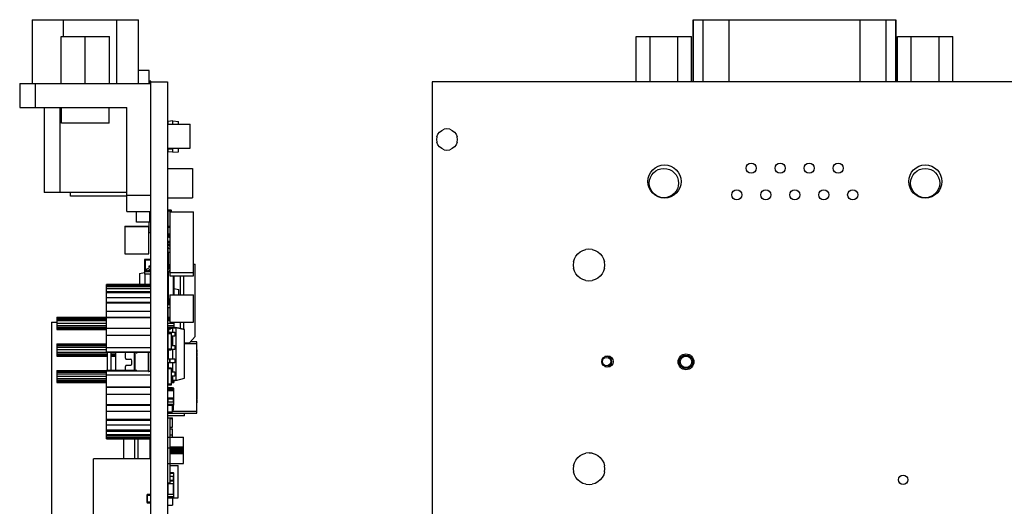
# Model space of a CAD drawing. Header units: millimetres. Extents: x 519 to 938, y 319 to 504.
# Tile 44 of 56: x 731 to 825, y 443 to 490. Entities that reach past the tile are written whole.
import ezdxf

# ---------------------------------------------------------------- set-up
doc = ezdxf.new("R2010")
doc.units = ezdxf.units.MM
doc.header["$LTSCALE"] = 30.734
doc.layers.get('0').update_dxf_attribs({"linetype": 'CONTINUOUS'})

msp = doc.modelspace()

# ---------------------------------------------------------------- linework, layer by layer
at = {"linetype": 'Continuous'}
for p, q in [((732.487, 489.54), (732.487, 483.444)), ((732.487, 489.54), (742.647, 489.54)), ((735.468, 487.944), (735.468, 489.54)), ((740.548, 489.54), (740.548, 483.444)), ((742.647, 483.444), (742.647, 489.54)), ((795.714, 483.601), (795.714, 489.54)), ((795.714, 489.54), (815.095, 489.54)), ((795.753, 483.601), (795.753, 489.54)), ((796.648, 489.54), (796.648, 483.601)), ((799.15, 483.601), (799.15, 489.54)), ((811.66, 489.54), (811.66, 483.601)), ((814.161, 483.601), (814.161, 489.54)), ((815.057, 489.54), (815.057, 483.601)), ((815.095, 489.54), (815.095, 483.601)), ((735.267, 483.444), (735.267, 487.944)), ((735.267, 487.944), (739.867, 487.944)), ((737.567, 483.444), (737.567, 487.944)), ((739.867, 483.444), (739.867, 487.944)), ((790.252, 483.601), (790.252, 487.944)), ((790.252, 487.944), (795.564, 487.944)), ((791.58, 483.601), (791.58, 487.944)), ((794.236, 483.601), (794.236, 487.944)), ((795.564, 483.601), (795.564, 487.944)), ((815.246, 483.601), (815.246, 487.944)), ((815.246, 487.944), (820.557, 487.944)), ((816.574, 483.601), (816.574, 487.944)), ((819.229, 483.601), (819.229, 487.944)), ((820.557, 483.601), (820.557, 487.944)), ((743.671, 484.668), (742.647, 484.668)), ((743.671, 483.444), (743.671, 484.668)), ((731.293, 483.444), (731.293, 481.158)), ((731.293, 483.444), (743.841, 483.444)), ((732.817, 481.158), (732.817, 483.444)), ((743.841, 483.67), (743.671, 483.67)), ((743.741, 483.444), (743.741, 483.67)), ((743.841, 368.451), (743.841, 483.67)), ((743.841, 483.601), (745.441, 483.601)), ((745.441, 483.601), (745.441, 368.664)), ((770.756, 483.601), (770.756, 369.601)), ((938.356, 483.601), (770.756, 483.601)), ((731.293, 481.158), (741.555, 481.158)), ((733.63, 481.158), (733.63, 473.03)), ((735.154, 473.03), (735.154, 481.158)), ((735.281, 479.634), (735.281, 481.158)), ((739.853, 479.634), (739.853, 481.158)), ((741.555, 471.201), (741.555, 481.158)), ((739.853, 479.634), (735.281, 479.634)), ((745.441, 479.537), (745.442, 479.537)), ((745.442, 479.568), (747.611, 479.568)), ((745.941, 479.862), (745.491, 479.822)), ((745.491, 479.568), (745.491, 479.822)), ((745.941, 479.568), (745.941, 479.862)), ((745.941, 479.862), (746.491, 479.814)), ((746.491, 479.568), (746.491, 479.814)), ((747.611, 477.268), (747.611, 479.568)), ((745.441, 478.587), (745.442, 478.587)), ((771.183, 478.348), (771.284, 478.592)), ((771.284, 478.592), (771.444, 478.8)), ((771.444, 478.8), (771.653, 478.961)), ((771.653, 478.961), (771.896, 479.061)), ((772.157, 479.096), (771.896, 479.061)), ((772.418, 479.061), (772.157, 479.096)), ((772.418, 479.061), (772.661, 478.961)), ((772.661, 478.961), (772.87, 478.8)), ((772.87, 478.8), (773.031, 478.592)), ((773.031, 478.592), (773.131, 478.348)), ((745.442, 478.137), (745.441, 478.137)), ((745.441, 477.637), (745.442, 477.637)), ((771.183, 478.348), (771.148, 478.087)), ((771.148, 478.087), (771.183, 477.826)), ((771.284, 477.583), (771.183, 477.826)), ((771.444, 477.374), (771.284, 477.583)), ((773.031, 477.583), (772.87, 477.374)), ((773.131, 477.826), (773.031, 477.583)), ((773.166, 478.087), (773.131, 478.348)), ((773.131, 477.826), (773.166, 478.087)), ((745.441, 477.187), (745.941, 477.187)), ((745.442, 477.268), (747.611, 477.268)), ((745.471, 476.926), (745.471, 477.187)), ((745.491, 476.956), (745.471, 476.956)), ((745.471, 476.926), (745.491, 476.926)), ((745.491, 476.901), (745.491, 477.187)), ((745.941, 476.862), (745.491, 476.901)), ((745.541, 477.268), (745.541, 477.187)), ((745.584, 477.268), (745.584, 477.187)), ((745.765, 477.268), (745.765, 477.187)), ((745.941, 476.862), (745.941, 477.268)), ((745.941, 476.862), (746.491, 476.91)), ((746.491, 476.91), (746.491, 477.268)), ((771.653, 477.214), (771.444, 477.374)), ((771.896, 477.113), (771.653, 477.214)), ((771.896, 477.113), (772.157, 477.079)), ((772.157, 477.079), (772.418, 477.113)), ((772.661, 477.214), (772.418, 477.113)), ((772.87, 477.374), (772.661, 477.214)), ((745.441, 475.316), (747.828, 475.316)), ((747.828, 475.316), (747.828, 472.522)), ((741.555, 473.03), (733.63, 473.03)), ((736.141, 472.668), (736.141, 473.03)), ((741.555, 472.668), (736.141, 472.668)), ((743.841, 472.725), (741.555, 472.725)), ((745.441, 472.522), (747.828, 472.522)), ((741.555, 471.201), (743.841, 471.201)), ((742.471, 470.17), (742.471, 471.201)), ((743.741, 470.17), (743.741, 471.201)), ((745.491, 468.919), (745.491, 471.315)), ((745.771, 471.315), (745.491, 471.315)), ((745.491, 471.265), (745.821, 471.265)), ((745.644, 471.162), (745.644, 465.062)), ((745.644, 471.162), (747.93, 471.162)), ((745.771, 471.315), (745.771, 471.162)), ((745.821, 471.162), (745.821, 471.265)), ((747.93, 465.062), (747.93, 471.162)), ((743.841, 470.17), (742.471, 470.17)), ((743.691, 469.17), (743.691, 470.17)), ((741.351, 469.797), (741.351, 467.152)), ((741.351, 469.797), (743.637, 469.797)), ((741.351, 469.771), (743.637, 469.771)), ((743.637, 467.152), (743.637, 469.797)), ((743.841, 469.17), (743.691, 469.17)), ((745.644, 469.765), (745.491, 469.765)), ((745.491, 469.715), (745.644, 469.715)), ((745.644, 469.038), (745.491, 469.038)), ((745.491, 468.988), (745.644, 468.988)), ((745.644, 468.84), (745.441, 468.84)), ((745.491, 468.828), (745.441, 468.828)), ((745.471, 468.038), (745.471, 468.327)), ((745.644, 468.327), (745.471, 468.327)), ((745.471, 468.297), (745.644, 468.297)), ((745.644, 468.277), (745.471, 468.277)), ((745.471, 468.247), (745.644, 468.247)), ((745.476, 468.78), (745.491, 468.828)), ((745.476, 468.78), (745.644, 468.729)), ((745.644, 468.969), (745.491, 468.969)), ((745.491, 468.919), (745.644, 468.919)), ((745.491, 468.828), (745.491, 468.84)), ((745.491, 468.828), (745.644, 468.781)), ((745.59, 468.919), (745.59, 468.84)), ((741.351, 467.152), (743.637, 467.152)), ((745.591, 468.038), (745.441, 468.038)), ((745.461, 467.75), (745.441, 467.75)), ((745.501, 466.977), (745.501, 467.741)), ((745.521, 467.295), (745.644, 467.333)), ((745.521, 466.14), (745.521, 467.295)), ((745.591, 467.954), (745.591, 468.038)), ((745.591, 467.977), (745.644, 467.977)), ((745.599, 467.673), (745.644, 467.649)), ((784.489, 466.921), (784.676, 467.15)), ((784.676, 467.15), (784.904, 467.337)), ((784.904, 467.337), (785.165, 467.476)), ((785.165, 467.476), (785.448, 467.562)), ((785.742, 467.591), (785.448, 467.562)), ((786.036, 467.562), (785.742, 467.591)), ((786.036, 467.562), (786.319, 467.476)), ((786.319, 467.476), (786.579, 467.337)), ((786.579, 467.337), (786.808, 467.15)), ((786.808, 467.15), (786.995, 466.921)), ((743.241, 466.6), (743.241, 465.196)), ((743.841, 466.6), (743.241, 466.6)), ((743.241, 466.4), (743.291, 466.4)), ((743.291, 466.55), (743.291, 465.496)), ((743.791, 466.55), (743.291, 466.55)), ((743.791, 466.55), (743.791, 466.01)), ((745.471, 466.677), (745.471, 466.977)), ((745.471, 466.977), (745.521, 466.977)), ((745.521, 466.707), (745.471, 466.707)), ((745.471, 466.677), (745.521, 466.677)), ((745.501, 466.094), (745.501, 466.677)), ((747.93, 466.17), (748.066, 466.161)), ((748.066, 459.248), (748.066, 466.161)), ((784.264, 466.378), (784.235, 466.084)), ((784.264, 466.378), (784.349, 466.661)), ((784.349, 466.661), (784.489, 466.921)), ((786.995, 466.921), (787.134, 466.661)), ((787.134, 466.661), (787.22, 466.378)), ((787.249, 466.084), (787.22, 466.378)), ((742.761, 465.267), (743.241, 465.368)), ((742.761, 465.267), (742.761, 464.218)), ((743.241, 466.1), (743.291, 466.1)), ((743.241, 465.466), (743.811, 465.466)), ((743.271, 465.196), (743.271, 465.496)), ((743.811, 465.496), (743.271, 465.496)), ((743.345, 465.496), (743.345, 465.504)), ((743.511, 465.496), (743.511, 465.518)), ((743.791, 465.518), (743.511, 465.518)), ((743.691, 465.927), (743.691, 466.01)), ((743.691, 466.01), (743.841, 466.01)), ((743.791, 466.1), (743.841, 466.1)), ((743.791, 466.091), (743.841, 466.091)), ((743.791, 465.728), (743.791, 465.496)), ((743.811, 465.496), (743.811, 465.196)), ((745.441, 465.99), (745.644, 465.99)), ((745.591, 465.398), (745.441, 465.398)), ((745.471, 465.99), (745.471, 466.094)), ((745.471, 466.094), (745.644, 466.094)), ((745.471, 465.017), (745.471, 465.342)), ((745.491, 465.342), (745.471, 465.342)), ((745.491, 465.317), (745.471, 465.317)), ((745.471, 465.287), (745.491, 465.287)), ((745.491, 465.94), (745.491, 465.68)), ((745.491, 465.94), (745.644, 465.94)), ((745.491, 465.398), (745.491, 462.84)), ((745.644, 466.103), (745.521, 466.14)), ((745.591, 465.481), (745.591, 465.398)), ((745.644, 465.786), (745.62, 465.773)), ((745.644, 465.362), (747.93, 465.362)), ((784.235, 466.084), (784.264, 465.79)), ((784.349, 465.507), (784.264, 465.79)), ((784.489, 465.247), (784.349, 465.507)), ((784.676, 465.018), (784.489, 465.247)), ((786.995, 465.247), (786.808, 465.018)), ((787.134, 465.507), (786.995, 465.247)), ((787.22, 465.79), (787.134, 465.507)), ((787.22, 465.79), (787.249, 466.084)), ((743.811, 465.196), (743.241, 465.196)), ((743.261, 465.196), (743.261, 464.218)), ((743.301, 464.218), (743.301, 465.196)), ((743.781, 465.196), (743.781, 464.218)), ((745.461, 464.495), (745.441, 464.495)), ((745.471, 465.017), (745.491, 465.017)), ((745.644, 465.062), (747.93, 465.062)), ((745.991, 463.234), (745.991, 465.062)), ((746.041, 465.062), (746.041, 463.234)), ((746.676, 463.234), (746.676, 465.062)), ((747.006, 463.234), (747.006, 465.062)), ((784.904, 464.831), (784.676, 465.018)), ((785.165, 464.691), (784.904, 464.831)), ((785.448, 464.606), (785.165, 464.691)), ((785.448, 464.606), (785.742, 464.577)), ((785.742, 464.577), (786.036, 464.606)), ((786.319, 464.691), (786.036, 464.606)), ((786.579, 464.831), (786.319, 464.691)), ((786.808, 465.018), (786.579, 464.831)), ((739.591, 457.709), (739.591, 464.218)), ((743.841, 464.218), (739.591, 464.218)), ((739.591, 464.133), (743.841, 464.133)), ((743.841, 463.996), (739.591, 463.996)), ((743.841, 463.814), (739.591, 463.814)), ((739.591, 463.558), (743.841, 463.558)), ((743.841, 463.436), (739.591, 463.436)), ((745.471, 463.717), (745.471, 464.017)), ((745.471, 464.017), (745.491, 464.017)), ((745.491, 463.747), (745.471, 463.747)), ((745.471, 463.717), (745.491, 463.717)), ((746.041, 463.853), (746.521, 463.752)), ((746.521, 463.234), (746.521, 463.752)), ((743.841, 462.935), (739.591, 462.935)), ((739.591, 462.525), (743.841, 462.525)), ((743.841, 462.427), (739.591, 462.427)), ((745.441, 463.29), (745.491, 463.29)), ((745.441, 462.79), (745.644, 462.79)), ((745.491, 462.84), (745.644, 462.84)), ((745.516, 462.79), (745.516, 462.353)), ((745.521, 462.598), (745.521, 462.79)), ((745.644, 462.56), (745.521, 462.598)), ((745.644, 463.234), (745.644, 460.615)), ((745.644, 463.234), (747.93, 463.234)), ((745.991, 463.29), (746.041, 463.29)), ((747.93, 460.615), (747.93, 463.234)), ((743.841, 461.64), (739.591, 461.64)), ((745.461, 461.855), (745.441, 461.855)), ((745.471, 462.031), (745.471, 462.331)), ((745.644, 462.331), (745.471, 462.331)), ((745.471, 462.301), (745.644, 462.301)), ((745.471, 462.031), (745.644, 462.031)), ((745.491, 462.331), (745.491, 462.353)), ((745.644, 462.353), (745.491, 462.353)), ((745.501, 461.086), (745.501, 462.031)), ((734.341, 460.624), (734.341, 441.357)), ((734.341, 460.624), (734.841, 460.624)), ((734.841, 461.086), (734.841, 459.923)), ((734.841, 461.086), (739.591, 461.086)), ((734.841, 461.035), (739.591, 461.035)), ((734.841, 460.92), (739.591, 460.92)), ((734.841, 460.766), (739.591, 460.766)), ((734.841, 460.533), (739.591, 460.533)), ((739.591, 461.104), (743.841, 461.104)), ((743.841, 461.037), (739.591, 461.037)), ((745.441, 461.086), (745.644, 461.086)), ((745.441, 461.035), (745.644, 461.035)), ((745.441, 460.92), (745.644, 460.92)), ((745.441, 460.766), (745.644, 460.766)), ((745.441, 460.533), (746.041, 460.533)), ((745.644, 460.615), (747.93, 460.615)), ((746.041, 460.615), (746.041, 460.075)), ((746.676, 460.015), (746.676, 460.615)), ((747.006, 459.932), (747.006, 460.615)), ((734.841, 460.309), (739.591, 460.309)), ((734.841, 460.142), (739.591, 460.142)), ((734.841, 460.033), (739.591, 460.033)), ((734.841, 459.98), (739.591, 459.98)), ((734.841, 459.973), (739.591, 459.973)), ((734.841, 459.923), (739.591, 459.923)), ((743.841, 460.018), (739.591, 460.018)), ((745.441, 460.309), (746.041, 460.309)), ((745.441, 460.142), (746.041, 460.142)), ((745.441, 460.033), (745.855, 460.033)), ((745.441, 459.98), (745.75, 459.98)), ((745.441, 459.973), (745.641, 459.973)), ((745.441, 459.923), (745.541, 459.923)), ((745.441, 459.718), (745.541, 459.718)), ((745.441, 459.67), (746.141, 459.67)), ((745.466, 459.718), (745.466, 459.923)), ((745.491, 457.13), (745.491, 459.579)), ((745.771, 459.579), (745.491, 459.579)), ((745.516, 459.923), (745.516, 459.718)), ((745.941, 460.075), (745.541, 459.875)), ((745.541, 459.923), (745.654, 459.98)), ((745.541, 459.67), (745.541, 459.923)), ((745.639, 459.579), (745.639, 459.67)), ((745.692, 459.579), (745.692, 459.67)), ((745.771, 459.579), (745.771, 457.979)), ((745.941, 459.67), (745.941, 460.075)), ((745.941, 460.075), (746.241, 460.075)), ((746.041, 460.123), (746.241, 460.123)), ((746.141, 459.67), (746.141, 459.27)), ((746.241, 460.123), (746.241, 455.055)), ((747.041, 459.923), (746.241, 460.123)), ((747.041, 459.875), (746.241, 460.075)), ((747.041, 455.255), (747.041, 459.923)), ((739.591, 459.393), (743.841, 459.393)), ((743.841, 459.361), (739.591, 459.361)), ((745.491, 459.529), (745.821, 459.529)), ((745.821, 458.029), (745.821, 459.529)), ((746.141, 459.27), (745.821, 459.27)), ((745.941, 458.4), (745.941, 459.27)), ((747.041, 458.637), (747.567, 458.674)), ((748.066, 459.248), (747.567, 458.674)), ((748.241, 458.726), (747.612, 458.726)), ((748.241, 451.926), (748.241, 458.726)), ((734.841, 458.546), (734.841, 457.383)), ((734.841, 458.546), (739.591, 458.546)), ((734.841, 458.495), (739.591, 458.495)), ((734.841, 458.38), (739.591, 458.38)), ((734.841, 458.226), (739.591, 458.226)), ((734.841, 457.993), (739.591, 457.993)), ((734.841, 457.769), (739.591, 457.769)), ((743.841, 458.18), (739.591, 458.18)), ((739.591, 457.787), (743.841, 457.787)), ((742.491, 457.709), (739.591, 457.709)), ((739.655, 457.709), (739.655, 456.017)), ((740.055, 456.017), (740.055, 457.709)), ((740.465, 457.709), (740.465, 456.017)), ((742.271, 456.017), (742.271, 457.71)), ((742.307, 457.711), (742.307, 456.017)), ((743.604, 457.717), (742.491, 457.712)), ((742.491, 457.635), (742.491, 457.709)), ((743.604, 455.917), (743.604, 457.717)), ((743.641, 457.717), (743.624, 457.717)), ((743.641, 455.917), (743.641, 457.722)), ((743.841, 457.722), (743.641, 457.722)), ((745.45, 458), (745.441, 458)), ((745.441, 457.993), (745.457, 457.993)), ((745.441, 457.769), (745.491, 457.769)), ((745.821, 458.029), (745.491, 458.029)), ((745.491, 457.979), (745.771, 457.979)), ((745.541, 457.13), (745.541, 457.979)), ((746.141, 458), (745.811, 458)), ((745.821, 458.4), (746.141, 458.4)), ((745.941, 457.13), (745.941, 458)), ((746.141, 458.4), (746.141, 458)), ((747.041, 458.576), (748.241, 458.576)), ((748.251, 457.967), (748.241, 457.967)), ((748.241, 457.928), (748.251, 457.928)), ((748.241, 457.839), (748.251, 457.839)), ((748.241, 457.794), (748.251, 457.794)), ((748.241, 457.717), (748.251, 457.717)), ((748.251, 457.967), (748.251, 457.794)), ((748.251, 457.717), (748.251, 457.339)), ((734.841, 457.602), (739.655, 457.602)), ((734.841, 457.493), (739.655, 457.493)), ((734.841, 457.44), (739.655, 457.44)), ((734.841, 457.433), (739.655, 457.433)), ((734.841, 457.383), (739.655, 457.383)), ((740.055, 457.602), (740.465, 457.602)), ((740.055, 457.493), (740.465, 457.493)), ((740.055, 457.44), (740.465, 457.44)), ((740.055, 457.433), (740.465, 457.433)), ((740.055, 457.383), (740.465, 457.383)), ((741.373, 457.485), (741.373, 457.373)), ((741.47, 457.074), (741.925, 457.079)), ((745.441, 457.602), (745.491, 457.602)), ((745.441, 457.493), (745.491, 457.493)), ((745.441, 457.44), (745.491, 457.44)), ((745.441, 457.433), (745.491, 457.433)), ((745.441, 457.383), (745.491, 457.383)), ((745.441, 457.178), (745.491, 457.178)), ((745.441, 457.13), (746.141, 457.13)), ((745.639, 456.73), (745.639, 457.13)), ((745.692, 456.73), (745.692, 457.13)), ((746.141, 457.13), (746.141, 456.73)), ((748.241, 457.667), (748.251, 457.667)), ((748.241, 457.529), (748.251, 457.529)), ((748.241, 457.389), (748.251, 457.389)), ((748.241, 457.339), (748.251, 457.339)), ((748.241, 457.287), (748.251, 457.287)), ((748.241, 456.882), (748.251, 456.882)), ((748.251, 457.287), (748.251, 453.301)), ((734.841, 456.006), (734.841, 454.843)), ((734.841, 456.006), (739.591, 456.006)), ((734.841, 455.955), (739.591, 455.955)), ((734.841, 455.84), (739.591, 455.84)), ((739.591, 449.466), (739.591, 456.017)), ((739.591, 456.017), (742.491, 456.017)), ((743.641, 455.945), (739.591, 455.945)), ((741.373, 456.197), (741.373, 456.085)), ((741.47, 456.498), (741.925, 456.503)), ((743.641, 455.922), (743.841, 455.922)), ((746.141, 456.73), (745.441, 456.73)), ((745.441, 456.468), (745.491, 456.468)), ((745.442, 456.476), (745.491, 456.476)), ((745.491, 454.629), (745.491, 456.73)), ((745.771, 456.229), (745.491, 456.229)), ((745.491, 456.179), (745.821, 456.179)), ((745.541, 456.229), (745.541, 456.73)), ((745.771, 456.229), (745.771, 454.629)), ((745.821, 454.679), (745.821, 456.179)), ((745.821, 455.86), (746.141, 455.86)), ((745.941, 455.86), (745.941, 456.73)), ((746.141, 455.86), (746.141, 455.46)), ((748.241, 456.49), (748.251, 456.49)), ((748.241, 456.453), (748.251, 456.453)), ((748.241, 456.1), (748.251, 456.1)), ((734.841, 455.686), (739.591, 455.686)), ((734.841, 455.453), (739.591, 455.453)), ((734.841, 455.229), (739.591, 455.229)), ((734.841, 455.062), (739.591, 455.062)), ((734.841, 454.953), (739.591, 454.953)), ((734.841, 454.9), (739.591, 454.9)), ((734.841, 454.893), (739.591, 454.893)), ((739.591, 455.578), (743.841, 455.578)), ((746.141, 455.46), (745.821, 455.46)), ((745.941, 455.055), (745.821, 455.115)), ((745.821, 455.062), (745.928, 455.062)), ((745.821, 454.953), (746.041, 454.953)), ((745.821, 454.9), (746.041, 454.9)), ((745.821, 454.893), (746.041, 454.893)), ((745.941, 455.055), (745.941, 455.46)), ((746.241, 455.055), (745.941, 455.055)), ((746.041, 455.055), (746.041, 454.843)), ((746.241, 455.055), (747.041, 455.255)), ((748.241, 455.741), (748.251, 455.741)), ((748.241, 455.72), (748.251, 455.72)), ((748.241, 455.315), (748.251, 455.315)), ((748.241, 454.923), (748.251, 454.923)), ((748.241, 454.903), (748.251, 454.903)), ((734.841, 454.843), (739.591, 454.843)), ((743.841, 454.418), (739.591, 454.418)), ((743.841, 454.361), (739.591, 454.361)), ((745.442, 454.376), (745.901, 454.376)), ((745.442, 454.135), (745.901, 454.135)), ((745.471, 454.135), (745.471, 454.314)), ((746.011, 454.314), (745.471, 454.314)), ((745.471, 454.284), (746.041, 454.284)), ((745.471, 453.31), (745.471, 454.11)), ((746.011, 454.11), (745.471, 454.11)), ((745.471, 454.08), (746.041, 454.08)), ((745.821, 454.679), (745.491, 454.679)), ((745.491, 454.629), (745.771, 454.629)), ((745.821, 454.843), (746.041, 454.843)), ((745.901, 454.314), (745.901, 454.376)), ((745.901, 454.11), (745.901, 454.135)), ((746.011, 454.314), (746.011, 453.31)), ((746.041, 453.34), (746.041, 454.284)), ((748.241, 454.763), (748.251, 454.763)), ((748.241, 454.665), (748.251, 454.665)), ((748.251, 454.32), (748.241, 454.32)), ((748.241, 454.19), (748.251, 454.19)), ((748.241, 454.153), (748.251, 454.153)), ((739.591, 453.734), (743.841, 453.734)), ((745.441, 453.216), (745.461, 453.216)), ((745.442, 453.285), (745.901, 453.285)), ((746.041, 453.34), (745.471, 453.34)), ((745.471, 453.31), (746.011, 453.31)), ((745.471, 452.687), (745.471, 453.014)), ((745.471, 453.014), (746.041, 453.014)), ((745.501, 453.014), (745.501, 453.285)), ((745.901, 453.285), (745.901, 453.31)), ((745.981, 453.31), (745.981, 453.014)), ((746.011, 453.014), (746.011, 452.687)), ((746.021, 453.014), (746.021, 453.312)), ((746.041, 452.717), (746.041, 453.014)), ((748.241, 453.748), (748.251, 453.748)), ((748.241, 453.356), (748.251, 453.356)), ((748.241, 453.351), (748.251, 453.351)), ((748.241, 453.301), (748.251, 453.301)), ((748.241, 453.224), (748.251, 453.224)), ((748.241, 453.128), (748.251, 453.128)), ((748.241, 453.014), (748.251, 453.014)), ((748.251, 453.224), (748.251, 452.916)), ((739.591, 452.743), (743.841, 452.743)), ((743.841, 452.642), (739.591, 452.642)), ((739.591, 452.102), (743.841, 452.102)), ((745.441, 452.486), (745.442, 452.486)), ((745.442, 452.051), (745.901, 452.051)), ((746.041, 452.744), (745.471, 452.744)), ((745.471, 452.714), (746.011, 452.714)), ((745.471, 452.687), (746.011, 452.687)), ((745.901, 452.051), (745.901, 452.687)), ((745.901, 452.251), (745.991, 452.251)), ((748.241, 452.076), (745.901, 452.076)), ((745.991, 452.251), (745.991, 452.687)), ((746.041, 452.717), (746.025, 452.717)), ((748.241, 452.916), (748.251, 452.916)), ((739.591, 451.348), (743.841, 451.348)), ((743.841, 451.208), (739.591, 451.208)), ((745.441, 451.926), (748.241, 451.926)), ((745.441, 451.469), (745.695, 451.469)), ((745.442, 451.476), (745.901, 451.476)), ((747.041, 451.676), (745.541, 451.676)), ((745.695, 445.271), (745.695, 451.469)), ((745.695, 451.426), (745.901, 451.426)), ((745.901, 450.576), (745.901, 451.476)), ((747.041, 451.676), (747.041, 451.926)), ((739.591, 450.793), (743.841, 450.793)), ((739.591, 450.328), (743.841, 450.328)), ((743.841, 450.158), (739.591, 450.158)), ((745.695, 450.576), (745.901, 450.576)), ((745.695, 450.426), (745.901, 450.426)), ((745.901, 449.64), (745.901, 450.426)), ((739.591, 449.896), (743.841, 449.896)), ((739.591, 449.751), (743.841, 449.751)), ((743.841, 449.564), (739.591, 449.564)), ((739.591, 449.472), (743.841, 449.472)), ((743.841, 449.466), (739.591, 449.466)), ((741.216, 449.466), (741.216, 447.551)), ((742.276, 449.466), (742.276, 447.551)), ((742.606, 449.466), (742.606, 447.551)), ((743.766, 447.551), (743.766, 449.466)), ((745.441, 449.64), (746.965, 449.64)), ((745.695, 449.861), (745.901, 449.861)), ((746.965, 447.1), (746.965, 449.64)), ((745.442, 448.591), (745.695, 448.591)), ((745.695, 448.7), (746.965, 448.7)), ((745.695, 448.681), (746.965, 448.681)), ((745.695, 448.608), (746.965, 448.608)), ((745.695, 448.499), (746.965, 448.499)), ((745.695, 448.37), (746.965, 448.37)), ((738.341, 438.551), (738.341, 447.551)), ((743.841, 447.551), (738.341, 447.551)), ((745.695, 448.251), (746.965, 448.251)), ((745.695, 448.15), (746.965, 448.15)), ((745.695, 448.083), (746.965, 448.083)), ((745.695, 448.065), (746.965, 448.065)), ((784.342, 447.181), (784.481, 447.442)), ((784.481, 447.442), (784.669, 447.67)), ((784.669, 447.67), (784.897, 447.858)), ((784.897, 447.858), (785.158, 447.997)), ((785.158, 447.997), (785.441, 448.083)), ((785.755, 448.114), (785.441, 448.083)), ((786.049, 448.083), (785.755, 448.112)), ((786.049, 448.083), (786.332, 447.997)), ((786.332, 447.997), (786.592, 447.858)), ((786.592, 447.858), (786.822, 447.669)), ((786.822, 447.669), (787.011, 447.439)), ((787.011, 447.439), (787.15, 447.179)), ((745.441, 447.1), (746.965, 447.1)), ((745.695, 446.914), (746.441, 446.914)), ((746.441, 443.814), (746.441, 446.914)), ((784.256, 446.899), (784.227, 446.605)), ((784.227, 446.605), (784.256, 446.311)), ((784.256, 446.899), (784.342, 447.181)), ((787.15, 447.179), (787.236, 446.896)), ((787.265, 446.602), (787.236, 446.896)), ((787.236, 446.308), (787.265, 446.602)), ((746.011, 446.201), (745.695, 446.201)), ((745.695, 446.171), (746.041, 446.171)), ((745.695, 445.901), (746.041, 445.901)), ((746.011, 445.482), (745.695, 445.482)), ((745.695, 445.452), (746.041, 445.452)), ((745.981, 445.901), (745.981, 445.482)), ((746.011, 446.201), (746.011, 445.901)), ((746.011, 445.482), (746.011, 445.182)), ((746.021, 445.48), (746.021, 445.901)), ((746.041, 445.901), (746.041, 446.171)), ((746.041, 445.182), (746.041, 445.452)), ((784.342, 446.028), (784.256, 446.311)), ((784.481, 445.767), (784.342, 446.028)), ((784.669, 445.539), (784.481, 445.767)), ((784.897, 445.351), (784.669, 445.539)), ((786.823, 445.536), (786.595, 445.349)), ((787.011, 445.765), (786.823, 445.536)), ((787.15, 446.025), (787.011, 445.765)), ((787.236, 446.308), (787.15, 446.025)), ((745.441, 445.271), (745.695, 445.271)), ((745.471, 445.182), (745.471, 445.271)), ((745.471, 445.182), (746.041, 445.182)), ((745.501, 444.182), (745.501, 445.182)), ((745.981, 445.182), (745.981, 444.182)), ((746.021, 444.182), (746.021, 445.182)), ((746.021, 444.901), (746.041, 444.901)), ((746.041, 444.631), (746.021, 444.631)), ((746.041, 444.631), (746.041, 444.901)), ((785.158, 445.212), (784.897, 445.351)), ((785.441, 445.126), (785.158, 445.212)), ((785.441, 445.126), (785.462, 445.124)), ((785.463, 445.124), (785.757, 445.095)), ((785.757, 445.095), (786.052, 445.124)), ((786.334, 445.21), (786.052, 445.124)), ((786.595, 445.349), (786.334, 445.21)), ((743.461, 444.097), (743.461, 443.397)), ((743.461, 444.097), (743.791, 444.097)), ((743.511, 443.347), (743.511, 444.147)), ((743.791, 444.147), (743.511, 444.147)), ((743.791, 444.147), (743.791, 443.347)), ((745.441, 443.814), (746.441, 443.814)), ((745.471, 443.882), (745.471, 444.182)), ((745.471, 444.182), (746.041, 444.182)), ((746.041, 443.912), (745.471, 443.912)), ((745.471, 443.882), (746.011, 443.882)), ((745.901, 443.814), (745.901, 443.119)), ((746.011, 444.182), (746.011, 443.882)), ((746.041, 443.912), (746.041, 444.182)), ((743.791, 443.397), (743.461, 443.397)), ((743.511, 443.347), (743.791, 443.347)), ((745.442, 443.119), (745.901, 443.119))]:
    msp.add_line(p, q, dxfattribs=at)
for centre, radius in [((792.965, 474.071), 1.587), ((801.252, 475.341), 0.483), ((804.025, 475.341), 0.483), ((806.798, 475.341), 0.483), ((809.57, 475.341), 0.483), ((817.91, 474.071), 1.587), ((792.908, 473.919), 1.397), ((817.901, 473.919), 1.397), ((799.876, 472.801), 0.483), ((802.649, 472.801), 0.483), ((805.422, 472.801), 0.483), ((808.195, 472.801), 0.483), ((810.967, 472.801), 0.483), ((787.521, 456.854), 0.55), ((787.421, 456.854), 0.4), ((795.021, 456.829), 0.75), ((795.021, 456.829), 0.65), ((795.021, 456.829), 0.55), ((815.787, 445.551), 0.445)]:
    msp.add_circle(centre, radius, dxfattribs=at)
for centre, radius, start, end in [((745.771, 471.265), 0.05, 0.00001, 90.00001), ((743.271, 465.466), 0.03, 90, 180), ((743.511, 465.468), 0.05, 90, 146.44195), ((743.791, 465.468), 0.05, 77.14286, 90), ((745.771, 459.529), 0.05, 0.00001, 90.00001), ((743.577, 463.979), 6.262, 270.25156, 270.43284), ((745.771, 458.029), 0.05, 270.00001, 0.00001), ((787.421, 456.854), 0.5, 250.01127, 108.57745), ((745.771, 456.179), 0.05, 0.00001, 90.00001), ((745.771, 454.679), 0.05, 270.00001, 0.00001), ((746.011, 454.284), 0.03, 0.00001, 90.00001), ((746.011, 454.08), 0.03, 0.00001, 90.00001), ((746.011, 453.34), 0.03, 270.00001, 0.00001), ((746.011, 452.744), 0.03, 270.00001, 0.00001), ((746.011, 452.717), 0.03, 270.00001, 0.00001), ((745.541, 451.876), 0.2, 239.99754, 270.00001), ((746.011, 446.171), 0.03, 0.00001, 90.00001), ((746.011, 445.452), 0.03, 0.00001, 90.00001), ((746.011, 444.631), 0.03, 289.63421, 0.00001), ((743.511, 444.097), 0.05, 90, 180), ((746.011, 443.912), 0.03, 270.00001, 0.00001), ((743.511, 443.397), 0.05, 180, 270)]:
    msp.add_arc(centre, radius, start, end, dxfattribs=at)
for centre, major_axis, start_param, end_param in [((741.47, 457.486), (0, 0.3), 0.722853, 1.574522), ((741.47, 457.374), (0, 0.3), -4.708663, -3.137867), ((741.925, 456.791), (0, 0.288), -3.137867, 0.003726), ((741.47, 456.198), (0, 0.3), 0.003726, 1.574522), ((741.47, 456.086), (0, 0.3), -4.708663, -4.477554)]:
    msp.add_ellipse(centre, major_axis=major_axis, ratio=0.32463, start_param=start_param, end_param=end_param, dxfattribs=at)
for points in [[(745.466, 467.787), (745.476, 467.77), (745.487, 467.755), (745.499, 467.743)], [(745.499, 467.743), (745.519, 467.722), (745.542, 467.706), (745.567, 467.691)], [(745.567, 467.691), (745.577, 467.685), (745.588, 467.679), (745.599, 467.673)], [(745.644, 467.812), (745.612, 467.842), (745.591, 467.885), (745.591, 467.954)], [(743.691, 465.927), (743.691, 465.65), (743.345, 465.786), (743.345, 465.504)], [(743.521, 465.519), (743.553, 465.575), (743.607, 465.606), (743.662, 465.635)], [(743.662, 465.635), (743.7, 465.655), (743.739, 465.675), (743.77, 465.704)], [(745.62, 465.773), (745.547, 465.734), (745.474, 465.697), (745.449, 465.604)], [(745.591, 465.481), (745.591, 465.55), (745.612, 465.593), (745.644, 465.624)], [(745.441, 464.355), (745.441, 464.317), (745.448, 464.286), (745.459, 464.26)], [(745.443, 462.031), (745.442, 462.02), (745.441, 462.008), (745.441, 461.995)]]:
    msp.add_open_spline(points, degree=3, dxfattribs=at)
msp.add_open_spline([(743.604, 455.917), (743.61, 455.917), (743.617, 455.917), (743.626, 455.917), (743.631, 455.917), (743.635, 455.917), (743.638, 455.917), (743.639, 455.918), (743.641, 455.917), (743.641, 455.917)], degree=3, knots=[0, 0, 0, 0, 0.429603, 0.601828, 0.744022, 0.855477, 0.935543, 0.983799, 1, 1, 1, 1], dxfattribs=at)

doc.saveas('drawing.dxf')
